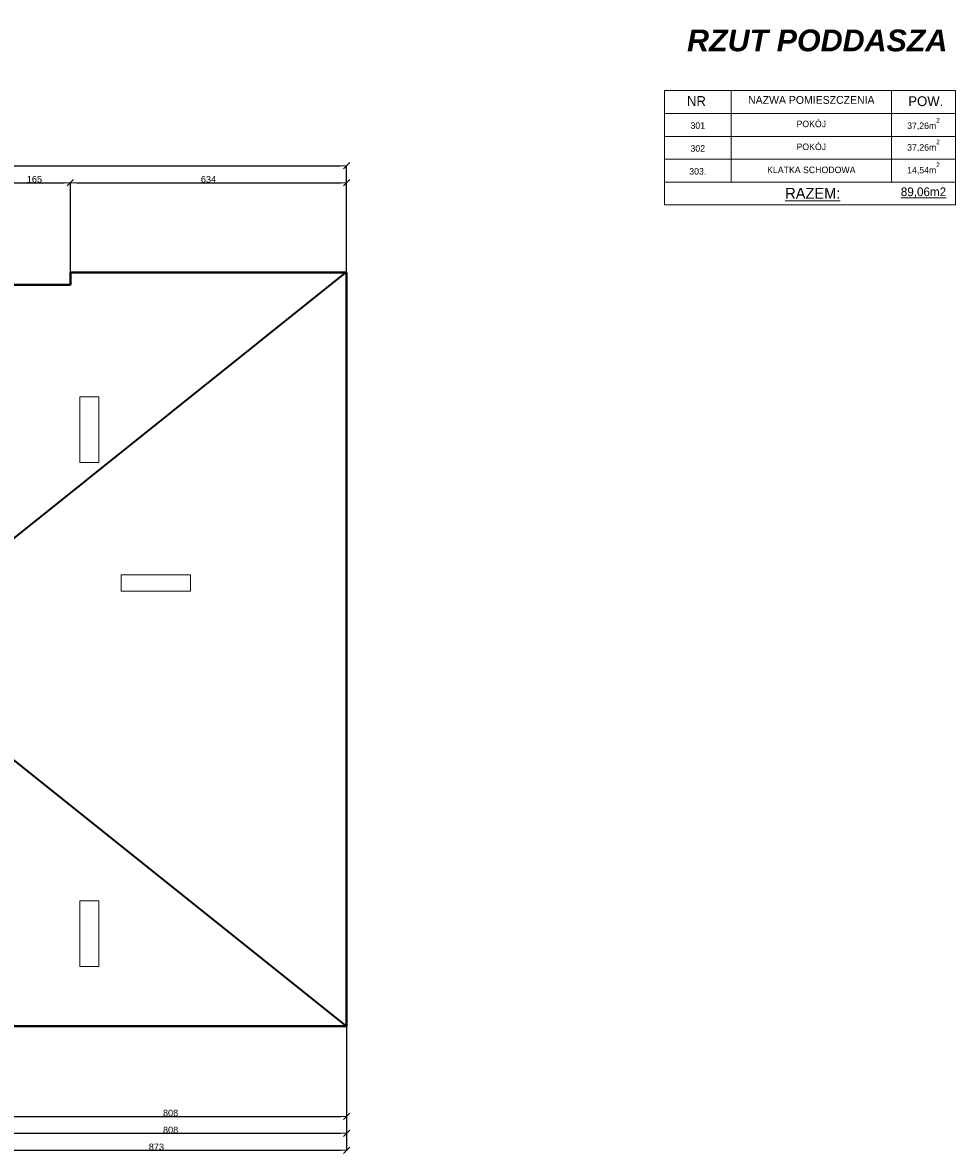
# Model space of a CAD drawing. Header units: metres. Extents: x 7506757 to 756746378, y 5735207 to 582114514.
# Tile 216 of 256: x 7550817 to 7572226, y 5921436 to 5947381. Entities that reach past the tile are written whole.
import ezdxf

# ---------------------------------------------------------------- set-up
doc = ezdxf.new("R2010")
doc.units = ezdxf.units.M
doc.header["$MEASUREMENT"] = 0
doc.header["$PDMODE"] = 2
doc.layers.get('0').update_dxf_attribs({"color": 250, "linetype": 'CONTINUOUS', "lineweight": 100, "plot": 0})
doc.layers.get('Defpoints').update_dxf_attribs({"linetype": 'CONTINUOUS'})
for name, color, linetype, lineweight in [('046', 7, 'CONTINUOUS', 18), ('2D - Ogolne46', 7, 'CONTINUOUS', 18), ('M_OCIANA1', 7, 'CONTINUOUS', 13), ('M_OCIANA6', 5, 'CONTINUOUS', 35), ('m_ociany1', 7, 'CONTINUOUS', 13), ('opis1', 7, 'CONTINUOUS', 13)]:
    doc.layers.add(name, color=color, linetype=linetype, lineweight=lineweight)
doc.layers.add('PWYMIAR', color=7, linetype='CONTINUOUS')
doc.styles.add('GENERATED_STYLE_1', font='arial.ttf')
doc.styles.add('GENERATED_STYLE_2', font='txt')
doc.styles.add('GENERATED_STYLE_3', font='arialbi.ttf')
doc.styles.add('GENERATED_STYLE_4', font='txt')
doc.dimstyles.new('GENERATED_STYLE__2', dxfattribs={"dimtxt": 150, "dimasz": 142.5, "dimexe": 0.18, "dimexo": 0, "dimgap": 0.09, "dimtad": 1, "dimtih": 1, "dimtoh": 1, "dimdec": 0, "dimlfac": 0.1, "dimzin": 0, "dimdsep": 46, "dimtxsty": 'GENERATED_STYLE_1', "dimblk": 'ARROWHEAD_6', "dimblk1": 'ARROWHEAD_6', "dimblk2": 'ARROWHEAD_6', "dimcen": 0.09, "dimclrd": 251, "dimclre": 251, "dimclrt": 7, "dimazin": 0, "dimtfac": 1, "dimtdec": 4, "dimtmove": 0, "dimatfit": 3, "dimfxl": 0, "dimtolj": 1, "dimtzin": 0, "dimarcsym": 0})

# ---------------------------------------------------------------- blocks, each defined once
blk = doc.blocks.new('ARROWHEAD_6')
at = {"color": 0, "linetype": 'Continuous', "lineweight": 0}
for p, q in [((0, 0), (-1, 0)), ((-0.5, -0.5), (0.5, 0.5))]:
    blk.add_line(p, q, dxfattribs=at)
blk = doc.blocks.new('*D4272')
at = {"layer": 'Defpoints', "color": 0, "linetype": 'Continuous', "transparency": 16777216}
for p in [(7550173, 5926847), (7558253, 5924357), (7558253, 5922285)]:
    blk.add_point(p, dxfattribs=at)
at = {"layer": 'PWYMIAR', "color": 251, "linetype": 'Continuous', "lineweight": -2, "transparency": 16777216}
for p, q in [((7550173, 5926847), (7550173, 5922285)), ((7558253, 5924357), (7558253, 5922285)), ((7550316, 5922285), (7558111, 5922285))]:
    blk.add_line(p, q, dxfattribs=at)
at = {"layer": 'PWYMIAR', "color": 251, "linetype": 'Continuous', "lineweight": -2, "transparency": 16777216, "xscale": 142.5, "yscale": 142.5, "zscale": 142.5, "rotation": 180}
blk.add_blockref('ARROWHEAD_6', (7550173, 5922285), dxfattribs=at)
at = {"layer": 'PWYMIAR', "color": 251, "linetype": 'Continuous', "lineweight": -2, "transparency": 16777216, "xscale": 142.5, "yscale": 142.5, "zscale": 142.5}
blk.add_blockref('ARROWHEAD_6', (7558253, 5922285), dxfattribs=at)
at = {"layer": 'PWYMIAR', "color": 7, "linetype": 'Continuous', "lineweight": 13, "transparency": 16777216, "insert": (7554213, 5922362), "char_height": 150, "attachment_point": 5, "style": 'GENERATED_STYLE_1'}
blk.add_mtext('\\A1;808', dxfattribs=at)
blk = doc.blocks.new('*D4281')
at = {"layer": 'Defpoints', "color": 0, "linetype": 'Continuous', "transparency": 16777216}
for p in [(7550173, 5926847), (7558253, 5924357), (7558253, 5921896)]:
    blk.add_point(p, dxfattribs=at)
at = {"layer": 'PWYMIAR', "color": 251, "linetype": 'Continuous', "lineweight": -2, "transparency": 16777216}
for p, q in [((7550173, 5926847), (7550173, 5921896)), ((7558253, 5924357), (7558253, 5921896)), ((7550316, 5921896), (7558111, 5921896))]:
    blk.add_line(p, q, dxfattribs=at)
at = {"layer": 'PWYMIAR', "color": 251, "linetype": 'Continuous', "lineweight": -2, "transparency": 16777216, "xscale": 142.5, "yscale": 142.5, "zscale": 142.5, "rotation": 180}
blk.add_blockref('ARROWHEAD_6', (7550173, 5921896), dxfattribs=at)
at = {"layer": 'PWYMIAR', "color": 251, "linetype": 'Continuous', "lineweight": -2, "transparency": 16777216, "xscale": 142.5, "yscale": 142.5, "zscale": 142.5}
blk.add_blockref('ARROWHEAD_6', (7558253, 5921896), dxfattribs=at)
at = {"layer": 'PWYMIAR', "color": 7, "linetype": 'Continuous', "lineweight": 13, "transparency": 16777216, "insert": (7554213, 5921973), "char_height": 150, "attachment_point": 5, "style": 'GENERATED_STYLE_1'}
blk.add_mtext('\\A1;808', dxfattribs=at)
blk = doc.blocks.new('*D4284')
at = {"layer": 'Defpoints', "color": 0, "linetype": 'Continuous', "transparency": 16777216}
for p in [(7549523, 5926847), (7558253, 5924357), (7558253, 5921507)]:
    blk.add_point(p, dxfattribs=at)
at = {"layer": 'PWYMIAR', "color": 251, "linetype": 'Continuous', "lineweight": -2, "transparency": 16777216}
for p, q in [((7549523, 5926847), (7549523, 5921507)), ((7558253, 5924357), (7558253, 5921507)), ((7549666, 5921507), (7558111, 5921507))]:
    blk.add_line(p, q, dxfattribs=at)
at = {"layer": 'PWYMIAR', "color": 251, "linetype": 'Continuous', "lineweight": -2, "transparency": 16777216, "xscale": 142.5, "yscale": 142.5, "zscale": 142.5, "rotation": 180}
blk.add_blockref('ARROWHEAD_6', (7549523, 5921507), dxfattribs=at)
at = {"layer": 'PWYMIAR', "color": 251, "linetype": 'Continuous', "lineweight": -2, "transparency": 16777216, "xscale": 142.5, "yscale": 142.5, "zscale": 142.5}
blk.add_blockref('ARROWHEAD_6', (7558253, 5921507), dxfattribs=at)
at = {"layer": 'PWYMIAR', "color": 7, "linetype": 'Continuous', "lineweight": 13, "transparency": 16777216, "insert": (7553888, 5921584), "char_height": 150, "attachment_point": 5, "style": 'GENERATED_STYLE_1'}
blk.add_mtext('\\A1;873', dxfattribs=at)
blk = doc.blocks.new('*D4298')
at = {"layer": 'Defpoints', "color": 0, "linetype": 'Continuous', "transparency": 16777216}
for p in [(7551913, 5943708), (7550263, 5942727), (7551913, 5941647)]:
    blk.add_point(p, dxfattribs=at)
at = {"layer": 'PWYMIAR', "color": 251, "linetype": 'Continuous', "lineweight": -2, "transparency": 16777216}
for p, q in [((7550263, 5942727), (7550263, 5943708)), ((7550406, 5943708), (7551771, 5943708)), ((7551913, 5941647), (7551913, 5943708))]:
    blk.add_line(p, q, dxfattribs=at)
at = {"layer": 'PWYMIAR', "color": 251, "linetype": 'Continuous', "lineweight": -2, "transparency": 16777216, "xscale": 142.5, "yscale": 142.5, "zscale": 142.5, "rotation": 180}
blk.add_blockref('ARROWHEAD_6', (7550263, 5943708), dxfattribs=at)
at = {"layer": 'PWYMIAR', "color": 251, "linetype": 'Continuous', "lineweight": -2, "transparency": 16777216, "xscale": 142.5, "yscale": 142.5, "zscale": 142.5}
blk.add_blockref('ARROWHEAD_6', (7551913, 5943708), dxfattribs=at)
at = {"layer": 'PWYMIAR', "color": 7, "linetype": 'Continuous', "lineweight": 13, "transparency": 16777216, "insert": (7551088, 5943785), "char_height": 150, "attachment_point": 5, "style": 'GENERATED_STYLE_1'}
blk.add_mtext('\\A1;165', dxfattribs=at)
blk = doc.blocks.new('*D4299')
at = {"layer": 'Defpoints', "color": 0, "linetype": 'Continuous', "transparency": 16777216}
for p in [(7558253, 5943708), (7551913, 5941647), (7558253, 5941647)]:
    blk.add_point(p, dxfattribs=at)
at = {"layer": 'PWYMIAR', "color": 251, "linetype": 'Continuous', "lineweight": -2, "transparency": 16777216}
for p, q in [((7551913, 5941647), (7551913, 5943708)), ((7552056, 5943708), (7558111, 5943708)), ((7558253, 5941647), (7558253, 5943708))]:
    blk.add_line(p, q, dxfattribs=at)
at = {"layer": 'PWYMIAR', "color": 251, "linetype": 'Continuous', "lineweight": -2, "transparency": 16777216, "xscale": 142.5, "yscale": 142.5, "zscale": 142.5, "rotation": 180}
blk.add_blockref('ARROWHEAD_6', (7551913, 5943708), dxfattribs=at)
at = {"layer": 'PWYMIAR', "color": 251, "linetype": 'Continuous', "lineweight": -2, "transparency": 16777216, "xscale": 142.5, "yscale": 142.5, "zscale": 142.5}
blk.add_blockref('ARROWHEAD_6', (7558253, 5943708), dxfattribs=at)
at = {"layer": 'PWYMIAR', "color": 7, "linetype": 'Continuous', "lineweight": 13, "transparency": 16777216, "insert": (7555083, 5943785), "char_height": 150, "attachment_point": 5, "style": 'GENERATED_STYLE_1'}
blk.add_mtext('\\A1;634', dxfattribs=at)
blk = doc.blocks.new('*D4300')
at = {"layer": 'Defpoints', "color": 0, "linetype": 'Continuous', "transparency": 16777216}
for p in [(7558253, 5944097), (7526633, 5941637), (7558253, 5941647)]:
    blk.add_point(p, dxfattribs=at)
at = {"layer": 'PWYMIAR', "color": 251, "linetype": 'Continuous', "lineweight": -2, "transparency": 16777216}
for p, q in [((7526633, 5941637), (7526633, 5944098)), ((7526776, 5944097), (7558111, 5944097)), ((7558253, 5941647), (7558253, 5944098))]:
    blk.add_line(p, q, dxfattribs=at)
at = {"layer": 'PWYMIAR', "color": 251, "linetype": 'Continuous', "lineweight": -2, "transparency": 16777216, "xscale": 142.5, "yscale": 142.5, "zscale": 142.5, "rotation": 180}
blk.add_blockref('ARROWHEAD_6', (7526633, 5944097), dxfattribs=at)
at = {"layer": 'PWYMIAR', "color": 251, "linetype": 'Continuous', "lineweight": -2, "transparency": 16777216, "xscale": 142.5, "yscale": 142.5, "zscale": 142.5}
blk.add_blockref('ARROWHEAD_6', (7558253, 5944097), dxfattribs=at)
at = {"layer": 'PWYMIAR', "color": 7, "linetype": 'Continuous', "lineweight": 13, "transparency": 16777216, "insert": (7542443, 5944174), "char_height": 150, "attachment_point": 5, "style": 'GENERATED_STYLE_1'}
blk.add_mtext('\\A1;3162', dxfattribs=at)

msp = doc.modelspace()

# ---------------------------------------------------------------- linework, layer by layer
at = {"layer": 'M_OCIANA1', "linetype": 'Continuous', "flags": 128}
for points in [[(7552563.4, 5938794.6), (7552133.4, 5938794.6), (7552133.4, 5937289.8), (7552563.4, 5937289.8)], [(7554673.4, 5934706.8), (7553076.8, 5934706.8), (7553076.8, 5934336.8), (7554673.4, 5934336.8)], [(7552563.4, 5927226.9), (7552133.4, 5927226.9), (7552133.4, 5925722.1), (7552563.4, 5925722.1)]]:
    msp.add_lwpolyline(points, close=True, dxfattribs=at)
at = {"layer": 'M_OCIANA6'}
for p, q in [((7558223.4, 5941636.8), (7550263.4, 5935273.8)), ((7551913.4, 5941366.8), (7551913.4, 5941646.8)), ((7551913.4, 5941646.8), (7558253.4, 5941646.8)), ((7558253.4, 5941646.8), (7558253.4, 5924356.8)), ((7550263.4, 5941366.8), (7551913.4, 5941366.8)), ((7558253.4, 5924356.8), (7550153.4, 5930831.8)), ((7558253.4, 5924356.8), (7549523.4, 5924356.8))]:
    msp.add_line(p, q, dxfattribs=at)
at = {"layer": 'M_OCIANA6', "linetype": 'Continuous'}
for p, q in [((7558253.4, 5941646.8), (7551913.4, 5941646.8)), ((7551913.4, 5941646.8), (7551913.4, 5941366.8)), ((7558253.4, 5924356.8), (7558253.4, 5941646.8)), ((7551913.4, 5941366.8), (7550263.4, 5941366.8)), ((7549523.4, 5924356.8), (7558253.4, 5924356.8))]:
    msp.add_line(p, q, dxfattribs=at)
at = {"layer": 'm_ociany1', "linetype": 'Continuous'}
for p, q in [((7565548, 5945821), (7572225.8, 5945821)), ((7565548, 5945821), (7565548, 5943196)), ((7567077.8, 5945821), (7567077.8, 5943721)), ((7570760.4, 5945821), (7570760.4, 5943721)), ((7572225.8, 5943196), (7572225.8, 5945821)), ((7565548, 5945296), (7572225.8, 5945296)), ((7565548, 5944771), (7572225.8, 5944771)), ((7565548, 5944246), (7572225.8, 5944246)), ((7565548, 5943721), (7572225.8, 5943721)), ((7565548, 5943721), (7572225.8, 5943721)), ((7565548, 5943721), (7572225.8, 5943721)), ((7565548, 5943721), (7572225.8, 5943721)), ((7565548, 5943196), (7572225.8, 5943196))]:
    msp.add_line(p, q, dxfattribs=at)

# ---------------------------------------------------------------- texts
at = {"layer": '046', "linetype": 'Continuous', "insert": (7572042.8, 5946715.5), "char_height": 500, "attachment_point": 9, "style": 'GENERATED_STYLE_3'}
msp.add_mtext('{RZUT PODDASZA}', dxfattribs=at)
at = {"layer": '2D - Ogolne46', "linetype": 'Continuous'}
for s, insert, char_height, attachment_point, style in [('{POW.}', (7571145.5, 5945462.2), 225, 7, 'GENERATED_STYLE_4'), ('{37,26m\\A1{\\H0.7x;\\S2^  ;}}', (7571493.1, 5944910.8), 150, 8, 'GENERATED_STYLE_2'), ('{37,26m\\A1{\\H0.7x;\\S2^  ;}}', (7571493.1, 5944415.9), 150, 8, 'GENERATED_STYLE_2'), ('{14,54m\\A1{\\H0.7x;\\S2^  ;}}', (7571493.1, 5943892.7), 150, 8, 'GENERATED_STYLE_2')]:
    msp.add_mtext(s, dxfattribs=dict(at, insert=insert, char_height=char_height, attachment_point=attachment_point, style=style))
at = {"layer": 'opis1', "linetype": 'Continuous'}
for s, insert, char_height, attachment_point, style in [('{NR}', (7566065, 5945693.6), 225, 1, 'GENERATED_STYLE_4'), ('NAZWA POMIESZCZENIA', (7568919.1, 5945697.4), 180, 2, 'GENERATED_STYLE_4'), ('{301}', (7566312.9, 5945093.6), 150, 2, 'GENERATED_STYLE_2'), ('{POKÓJ}', (7568919.1, 5945131.4), 150, 2, 'GENERATED_STYLE_2'), ('{302}', (7566312.9, 5944568.6), 150, 2, 'GENERATED_STYLE_2'), ('{POKÓJ}', (7568919.1, 5944606.4), 150, 2, 'GENERATED_STYLE_2'), ('{303.}', (7566312.9, 5944043.6), 150, 2, 'GENERATED_STYLE_2'), ('{KLATKA SCHODOWA}', (7568919.1, 5944076.8), 150, 2, 'GENERATED_STYLE_2'), ('{\\LRAZEM:}', (7568321.2, 5943589.2), 250, 1, 'GENERATED_STYLE_4'), ('{\\L89,06m2}', (7571493.1, 5943598.7), 200, 2, 'GENERATED_STYLE_4')]:
    msp.add_mtext(s, dxfattribs=dict(at, insert=insert, char_height=char_height, attachment_point=attachment_point, style=style))

# ---------------------------------------------------------------- dimensions: what is measured, and where the dimension line sits
at = {"layer": 'PWYMIAR', "color": 251, "linetype": 'Continuous', "lineweight": 13}
for base, p1, p2, picture, middle in [((7558253.4, 5944097.4), (7526633.4, 5941636.8), (7558253.4, 5941646.8), '*D4300', (7542443.4, 5944174.1)), ((7551913.4, 5943708.2), (7550263.4, 5942726.8), (7551913.4, 5941646.8), '*D4298', (7551088.4, 5943784.9)), ((7558253.4, 5943708.2), (7551913.4, 5941646.8), (7558253.4, 5941646.8), '*D4299', (7555083.4, 5943785)), ((7558253.4, 5921507.1), (7549523.4, 5926846.8), (7558253.4, 5924356.8), '*D4284', (7553888.4, 5921583.9)), ((7558253.4, 5922285.5), (7550173.4, 5926846.8), (7558253.4, 5924356.8), '*D4272', (7554213.4, 5922362.1)), ((7558253.4, 5921896.3), (7550173.4, 5926846.8), (7558253.4, 5924356.8), '*D4281', (7554213.4, 5921973))]:
    dim = msp.add_linear_dim(base=base, p1=p1, p2=p2, dimstyle='GENERATED_STYLE__2', dxfattribs=at)
    dim.commit()
    dim.dimension.update_dxf_attribs({"geometry": picture, "text_midpoint": middle})

doc.saveas('drawing.dxf')
